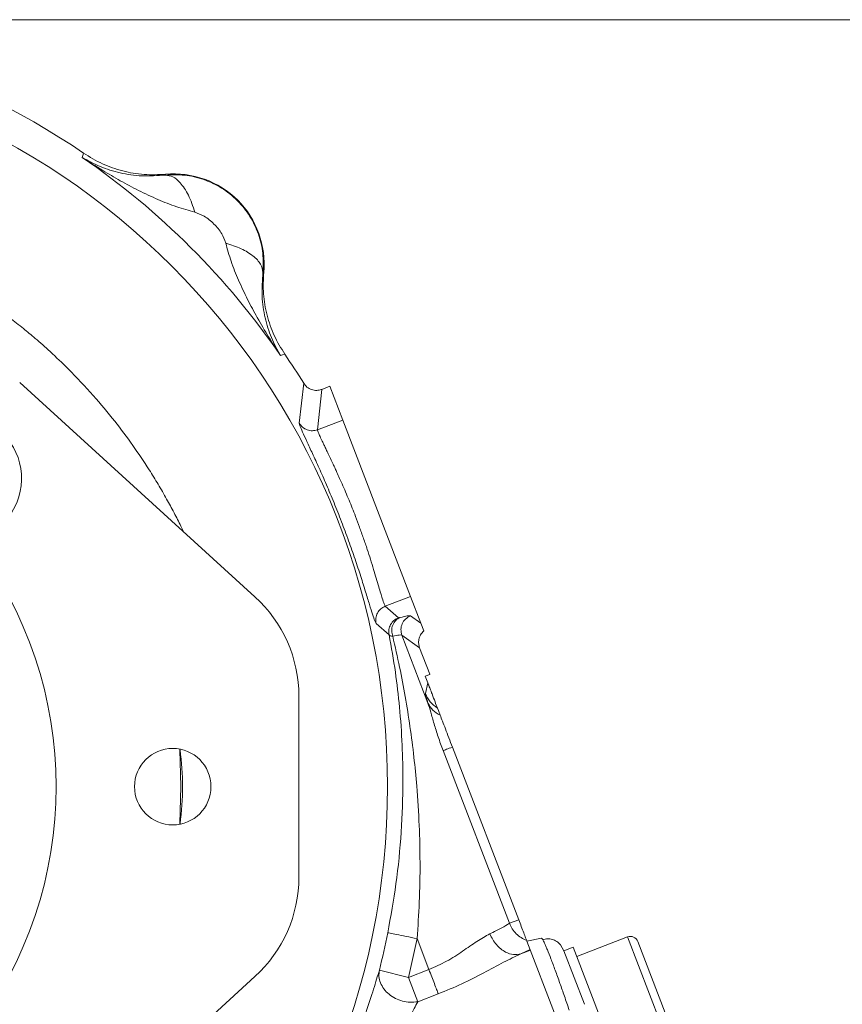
# Model space of a CAD drawing. Header units: inches. Extents: x 0.3 to 33.9, y 0.2 to 21.7.
# Tile 9 of 26: x 8.1 to 11.4, y 9.6 to 13.5. Entities that reach past the tile are written whole.
import ezdxf

# ---------------------------------------------------------------- set-up
doc = ezdxf.new("R2010")
doc.units = ezdxf.units.IN
doc.header["$MEASUREMENT"] = 0
doc.layers.add('SLD-0', color=7, linetype='Continuous', lineweight=15)
doc.styles.add('SLDTEXTSTYLE0', font='TXT', dxfattribs={"width": 0.75})
doc.dimstyles.new('SLDDIMSTYLE0', dxfattribs={"dimtxt": 0.25, "dimasz": 0.13, "dimexe": 0, "dimexo": 0.0625, "dimgap": 0.0625, "dimtad": 0, "dimtih": 1, "dimtoh": 1, "dimdec": 4, "dimrnd": 1e-09, "dimzin": 12, "dimdsep": 46, "dimtxsty": 'SLDTEXTSTYLE0', "dimsah": 1, "dimcen": 0.09, "dimadec": 0, "dimazin": 3, "dimtfac": 1, "dimtdec": 4, "dimtofl": 0, "dimtmove": 0, "dimatfit": 3, "dimfxl": 1, "dimfrac": 2, "dimtolj": 1, "dimtzin": 12, "dimarcsym": 0})
doc.dimstyles.new('SLDDIMSTYLE1', dxfattribs={"dimtxt": 0.25, "dimasz": 0.13, "dimexe": 0, "dimexo": 0.0625, "dimgap": 0.0625, "dimtad": 0, "dimtih": 1, "dimtoh": 1, "dimdec": 4, "dimrnd": 1e-09, "dimzin": 4, "dimdsep": 46, "dimtxsty": 'SLDTEXTSTYLE0', "dimsah": 1, "dimcen": 0.09, "dimadec": 0, "dimazin": 1, "dimtfac": 1, "dimtdec": 4, "dimtofl": 0, "dimtmove": 0, "dimatfit": 3, "dimfxl": 1, "dimfrac": 2, "dimtolj": 1, "dimtzin": 12, "dimarcsym": 0})

# ---------------------------------------------------------------- blocks, each defined once
blk = doc.blocks.new('*D10')
at = {"layer": 'SLD-0'}
for p, q in [((6.6938, 13.5153), (15.798, 13.5153)), ((15.673, 13.5153), (15.673, 9.6539)), ((15.1939, 9.2798), (15.1432, 9.2798)), ((15.1432, 9.2798), (15.1432, 8.883)), ((16.1521, 9.2798), (16.2029, 9.2798)), ((16.2029, 9.2798), (16.2029, 8.883)), ((15.1432, 8.883), (15.1939, 8.883)), ((16.2029, 8.883), (16.1521, 8.883)), ((15.673, 4.9707), (15.673, 8.8322)), ((7.9438, 4.9707), (15.798, 4.9707))]:
    blk.add_line(p, q, dxfattribs=at)
for points in [[(15.673, 13.5153), (15.653, 13.3853), (15.693, 13.3853)], [(15.673, 4.9707), (15.693, 5.1007), (15.653, 5.1007)]]:
    blk.add_solid(points, dxfattribs=at)
at = {"layer": 'SLD-0', "char_height": 0.25, "attachment_point": 1, "style": 'SLDTEXTSTYLE0'}
for s, insert in [('8.54', (15.2482, 9.6529, 0.0039)), ('217.0', (15.2574, 9.2052, 0.0039))]:
    blk.add_mtext(s, dxfattribs=dict(at, insert=insert))
blk = doc.blocks.new('*D11')
at = {"layer": 'SLD-0'}
for p, q in [((6.6938, 13.5153), (13.9083, 13.5153)), ((13.7833, 13.5153), (13.7833, 10.2739)), ((13.3042, 9.8998), (13.2534, 9.8998)), ((13.2534, 9.8998), (13.2534, 9.503)), ((14.2624, 9.8998), (14.3132, 9.8998)), ((14.3132, 9.8998), (14.3132, 9.503)), ((13.2534, 9.503), (13.3042, 9.503)), ((14.3132, 9.503), (14.2624, 9.503)), ((13.7833, 6.2107), (13.7833, 9.4522)), ((11.003, 6.2107), (13.9083, 6.2107))]:
    blk.add_line(p, q, dxfattribs=at)
for points in [[(13.7833, 13.5153), (13.7633, 13.3853), (13.8033, 13.3853)], [(13.7833, 6.2107), (13.8033, 6.3407), (13.7633, 6.3407)]]:
    blk.add_solid(points, dxfattribs=at)
at = {"layer": 'SLD-0', "char_height": 0.25, "attachment_point": 1, "style": 'SLDTEXTSTYLE0'}
for s, insert in [('7.30', (13.3584, 10.2729, 0.0039)), ('185.5', (13.3677, 9.8252, 0.0039))]:
    blk.add_mtext(s, dxfattribs=dict(at, insert=insert))

msp = doc.modelspace()

# ---------------------------------------------------------------- linework, layer by layer
at = {"color": 7, "linetype": 'Continuous', "lineweight": 15}
for p, q in [((8.3749, 12.96202), (8.37747, 12.97047)), ((8.37747, 12.97047), (8.38015, 12.97922)), ((8.70887, 12.89129), (8.70905, 12.89447)), ((9.10292, 12.5006), (9.09974, 12.50042)), ((9.17892, 12.16902), (9.17048, 12.16645)), ((9.18767, 12.1717), (9.17892, 12.16902)), ((9.06779, 11.19789), (8.12353, 12.05865)), ((9.26342, 12.05516), (9.24532, 11.89534)), ((9.33588, 12.03069), (9.31908, 11.86875)), ((9.36853, 12.04323), (9.33597, 12.03073)), ((9.36853, 12.04323), (9.42055, 11.9077)), ((9.42055, 11.9077), (9.31908, 11.86875)), ((9.42055, 11.9077), (9.69254, 11.19916)), ((9.69254, 11.19916), (9.59107, 11.1602)), ((9.69254, 11.19916), (9.73384, 11.09155)), ((9.59107, 11.1602), (9.64359, 11.11362)), ((9.69214, 11.1211), (9.73384, 11.09155)), ((9.55404, 11.09109), (9.60633, 11.04558)), ((9.73384, 11.09155), (9.74579, 11.06043)), ((9.65763, 11.04368), (9.7623, 10.77102)), ((9.72871, 10.99331), (9.65763, 11.04368)), ((9.7695, 10.88705), (9.72872, 10.99329)), ((9.75139, 10.87842), (9.76909, 10.88522)), ((9.76158, 10.85186), (9.75139, 10.87842)), ((9.76909, 10.88522), (9.7695, 10.88705)), ((9.76909, 10.88522), (9.77007, 10.88559)), ((9.77007, 10.88559), (9.7695, 10.88705)), ((9.76158, 10.85186), (9.75204, 10.80942)), ((9.24413, 10.07209), (9.24413, 10.79856)), ((9.82297, 10.57993), (10.08911, 9.88662)), ((9.86045, 10.59431), (10.12658, 9.901)), ((10.12658, 9.901), (10.08911, 9.88662)), ((9.68353, 9.66938), (9.71859, 9.82516)), ((9.71859, 9.82516), (9.76621, 9.70112)), ((10.15964, 9.81487), (10.21835, 9.82629)), ((10.15964, 9.81487), (10.27046, 9.52618)), ((10.56343, 9.83171), (10.35991, 9.75358)), ((10.71443, 9.52762), (10.60477, 9.8133)), ((10.17261, 9.78111), (10.13539, 9.76399)), ((10.17355, 9.77864), (10.13539, 9.76399)), ((10.29422, 9.79983), (10.30826, 9.77652)), ((10.34558, 9.79093), (10.30823, 9.77659)), ((10.30823, 9.77659), (10.39088, 9.56129)), ((10.34558, 9.79093), (10.48068, 9.43896)), ((9.68353, 9.66938), (9.56724, 9.69868)), ((9.76621, 9.70112), (9.68353, 9.66938)), ((8.12353, 8.812), (9.06779, 9.67275)), ((9.68353, 9.66938), (9.7211, 9.5715)), ((9.80378, 9.60324), (9.7211, 9.5715))]:
    msp.add_line(p, q, dxfattribs=at)
at = {"color": 8, "linetype": 'Continuous', "lineweight": 15}
msp.add_line((10.69603, 9.48628), (10.56343, 9.83171), dxfattribs=at)
at = {"color": 7, "linetype": 'Continuous', "lineweight": 15, "flags": 128}
for points in [[(8.76557, 10.58628), (8.76576, 10.58371), (8.77094, 10.43532)], [(8.77094, 10.43532), (8.76576, 10.28694), (8.76557, 10.28436)]]:
    msp.add_lwpolyline(points, dxfattribs=at)
at = {"color": 7, "linetype": 'Continuous', "lineweight": 15}
for centre, radius in [((6.64377, 10.43532), 2.95632), ((8.73777, 10.43532), 0.1535)]:
    msp.add_circle(centre, radius, dxfattribs=at)
for centre, radius, start, end in [((6.64377, 10.43532), 3.08, 55.68388, 124.31612), ((6.64377, 10.43532), 3.06284, 34.41629, 55.58371), ((8.74317, 12.53472), 0.36137, 354.58105, 95.41895), ((6.64377, 10.43532), 3.08, 31.73069, 34.31612), ((7.88121, 11.67276), 0.25, 281.70658, 168.29342), ((6.64377, 10.43532), 1.62625, 322.38273, 37.61727), ((8.70377, 10.79856), 0.54035, 0, 47.64894), ((8.70377, 10.07209), 0.54035, 312.35106, 0), ((6.64377, 10.43532), 3.01484, 345.8573, 348.77616), ((10.5749, 9.80183), 0.032, 21, 111)]:
    msp.add_arc(centre, radius, start, end, dxfattribs=at)
for points, knots in [([(8.70905, 12.89447), (8.68015, 12.89319), (8.62237, 12.89062), (8.53664, 12.90593), (8.45418, 12.93395), (8.40483, 12.96413), (8.38015, 12.97922)], [0, 0, 0, 0, 0.2499993, 0.4999913, 0.7499876, 1, 1, 1, 1]), ([(8.3749, 12.96202), (8.39837, 12.94902), (8.44511, 12.92312), (8.52489, 12.89879), (8.6105, 12.88472), (8.67653, 12.88913), (8.70887, 12.89129)], [0, 0, 0, 0, 0.2579562, 0.5135151, 0.7617742, 1, 1, 1, 1]), ([(8.82683, 12.74195), (8.80226, 12.74884), (8.75135, 12.76311), (8.67617, 12.79352), (8.60081, 12.82891), (8.52714, 12.86832), (8.45185, 12.91216), (8.40196, 12.94449), (8.3749, 12.96202)], [0, 0, 0, 0, 0.1486337, 0.3078781, 0.478548, 0.6434014, 0.8065594, 1, 1, 1, 1]), ([(8.70887, 12.89129), (8.73453, 12.89229), (8.78622, 12.89429), (8.86327, 12.87577), (8.93569, 12.84135), (8.99925, 12.79071), (9.04985, 12.72715), (9.08423, 12.65478), (9.10274, 12.57776), (9.10074, 12.52608), (9.09974, 12.50042)], [0, 0, 0, 0, 0.1223507, 0.2463931, 0.3722762, 0.5001396, 0.6278589, 0.7536475, 0.8776449, 1, 1, 1, 1]), ([(8.82683, 12.74195), (8.81867, 12.76587), (8.80236, 12.8137), (8.77022, 12.86039), (8.73826, 12.88726), (8.71867, 12.88995), (8.70887, 12.89129)], [0, 0, 0, 0, 0.2797931, 0.5595852, 0.7797936, 1, 1, 1, 1]), ([(8.9504, 12.61838), (8.94567, 12.63113), (8.93527, 12.65918), (8.9043, 12.69583), (8.86764, 12.7268), (8.83958, 12.73721), (8.82683, 12.74195)], [0, 0, 0, 0, 0.2272266, 0.499835, 0.7727344, 1, 1, 1, 1]), ([(9.17048, 12.16645), (9.15427, 12.19141), (9.12191, 12.24128), (9.07795, 12.31649), (9.03736, 12.39236), (9.00197, 12.46772), (8.97156, 12.5429), (8.95729, 12.59381), (8.9504, 12.61838)], [0, 0, 0, 0, 0.17854624, 0.35659563, 0.52145211, 0.69211894, 0.85136518, 1, 1, 1, 1]), ([(8.9504, 12.61838), (8.97186, 12.61119), (9.01477, 12.5968), (9.06255, 12.56695), (9.09442, 12.53389), (9.09797, 12.51158), (9.09974, 12.50042)], [0, 0, 0, 0, 0.2500078, 0.5000123, 0.7500037, 1, 1, 1, 1]), ([(9.09974, 12.50042), (9.09758, 12.46808), (9.09317, 12.40205), (9.10724, 12.31644), (9.13157, 12.23666), (9.15747, 12.18992), (9.17048, 12.16645)], [0, 0, 0, 0, 0.23822578, 0.48648494, 0.7420438, 1, 1, 1, 1]), ([(9.10292, 12.5006), (9.10164, 12.4717), (9.09907, 12.41392), (9.11439, 12.32818), (9.1424, 12.24572), (9.17258, 12.19637), (9.18767, 12.1717)], [0, 0, 0, 0, 0.2499992, 0.4999913, 0.7499877, 1, 1, 1, 1]), ([(9.33588, 12.03069), (9.33523, 12.03045), (9.32877, 12.02807), (9.31492, 12.02565), (9.29468, 12.02882), (9.27588, 12.03881), (9.26747, 12.04984), (9.26342, 12.05516)], [0, 0, 0, 0, 0.0254387, 0.2504297, 0.5005136, 0.7591464, 1, 1, 1, 1]), ([(9.33588, 12.03069), (9.3359, 12.0307), (9.33593, 12.03071), (9.33596, 12.03072), (9.33597, 12.03073)], [0, 0, 0, 0, 0.5000003, 1, 1, 1, 1]), ([(9.24532, 11.89534), (9.24586, 11.89241), (9.24694, 11.88654), (9.25802, 11.86082), (9.27529, 11.8234), (9.29815, 11.77444), (9.32512, 11.71555), (9.35472, 11.6485), (9.38529, 11.57567), (9.41549, 11.49944), (9.44405, 11.42261), (9.47008, 11.34798), (9.49295, 11.2784), (9.51234, 11.2165), (9.52814, 11.16472), (9.54037, 11.12528), (9.54935, 11.09875), (9.55248, 11.09364), (9.55404, 11.09109)], [0, 0, 0, 0, 0.0630885, 0.1260566, 0.1887982, 0.2513914, 0.3137667, 0.3759651, 0.437981, 0.499883, 0.5618092, 0.6237661, 0.6860005, 0.7483829, 0.8109525, 0.8738735, 0.9368269, 1, 1, 1, 1]), ([(9.31908, 11.86875), (9.31216, 11.8669), (9.29832, 11.86319), (9.27686, 11.86728), (9.25774, 11.87782), (9.24946, 11.8895), (9.24532, 11.89534)], [0, 0, 0, 0, 0.2500071, 0.5000028, 0.7500088, 1, 1, 1, 1]), ([(9.31908, 11.86875), (9.3192, 11.86734), (9.31944, 11.86447), (9.32366, 11.85355), (9.3297, 11.83992), (9.33649, 11.8254), (9.34273, 11.81229), (9.3498, 11.79756), (9.35787, 11.78077), (9.36833, 11.7589), (9.37926, 11.73567), (9.38942, 11.71385), (9.3981, 11.69491), (9.40736, 11.67439), (9.42351, 11.63793), (9.44505, 11.58725), (9.46856, 11.52825), (9.48772, 11.47704), (9.50367, 11.43242), (9.51845, 11.38894), (9.53209, 11.34684), (9.5442, 11.30794), (9.55537, 11.27069), (9.56487, 11.23822), (9.5727, 11.21169), (9.58015, 11.18702), (9.58686, 11.16671), (9.58969, 11.16234), (9.59107, 11.1602)], [0, 0, 0, 0, 0.0403206, 0.08195736, 0.12492626, 0.14861313, 0.17402205, 0.19782538, 0.22180995, 0.24990017, 0.28827904, 0.30884051, 0.32625643, 0.35194099, 0.37501861, 0.43947701, 0.49993249, 0.53988369, 0.58154216, 0.62491612, 0.6650157, 0.70834985, 0.75003756, 0.79622523, 0.83791563, 0.87511106, 0.93900658, 1, 1, 1, 1]), ([(9.59107, 11.1602), (9.58468, 11.15695), (9.57191, 11.15045), (9.55871, 11.13305), (9.55155, 11.11242), (9.55321, 11.0982), (9.55404, 11.09109)], [0, 0, 0, 0, 0.250008, 0.499996, 0.7500073, 1, 1, 1, 1]), ([(9.60633, 11.04558), (9.60563, 11.05261), (9.60423, 11.06668), (9.61152, 11.08694), (9.62467, 11.10402), (9.63728, 11.11042), (9.64359, 11.11362)], [0, 0, 0, 0, 0.2499931, 0.5000039, 0.7499924, 1, 1, 1, 1]), ([(9.65002, 11.1146), (9.64385, 11.11111), (9.6315, 11.10412), (9.61989, 11.08476), (9.61515, 11.06191), (9.61893, 11.04677), (9.62082, 11.0392)], [0, 0, 0, 0, 0.2500096, 0.5000035, 0.7500121, 1, 1, 1, 1]), ([(9.65002, 11.1146), (9.6483, 11.11418), (9.64487, 11.11334), (9.64401, 11.11353), (9.64359, 11.11362)], [0, 0, 0, 0, 0.50172036, 1, 1, 1, 1]), ([(9.65002, 11.1146), (9.6611, 11.1173), (9.68327, 11.12271), (9.68918, 11.12164), (9.69214, 11.1211)], [0, 0, 0, 0, 0.4999685, 1, 1, 1, 1]), ([(9.60096, 9.8485), (9.61273, 9.91402), (9.63699, 10.04899), (9.65671, 10.25289), (9.66323, 10.43856), (9.65961, 10.60562), (9.64932, 10.75146), (9.63225, 10.8995), (9.61523, 10.99544), (9.60633, 11.04558)], [0, 0, 0, 0, 0.1604667, 0.3305967, 0.4990379, 0.6198561, 0.7490678, 0.8688527, 1, 1, 1, 1]), ([(9.62082, 11.0392), (9.61711, 11.03982), (9.60969, 11.04106), (9.60745, 11.04407), (9.60633, 11.04558)], [0, 0, 0, 0, 0.4988319, 1, 1, 1, 1]), ([(9.65763, 11.04368), (9.655, 11.04434), (9.64974, 11.04566), (9.63046, 11.04136), (9.62082, 11.0392)], [0, 0, 0, 0, 0.5000421, 1, 1, 1, 1]), ([(9.62082, 11.0392), (9.63029, 10.99788), (9.64864, 10.91774), (9.67148, 10.79681), (9.6908, 10.6764), (9.7062, 10.55656), (9.71917, 10.42401), (9.72797, 10.28325), (9.73135, 10.12749), (9.7289, 9.976), (9.72191, 9.8738), (9.71859, 9.82516)], [0, 0, 0, 0, 0.1059517, 0.2054244, 0.3063105, 0.4084395, 0.503873, 0.6338606, 0.753374, 0.8826345, 1, 1, 1, 1]), ([(9.74579, 11.06043), (9.74101, 11.05545), (9.73177, 11.04584), (9.72521, 11.02744), (9.72393, 11.00949), (9.72716, 10.99855), (9.72871, 10.99331)], [0, 0, 0, 0, 0.2785179, 0.5380201, 0.7785091, 1, 1, 1, 1]), ([(9.76158, 10.85186), (9.76173, 10.85148), (9.76204, 10.85068), (9.76268, 10.84901), (9.76397, 10.84564), (9.76672, 10.83847), (9.7727, 10.82291), (9.78624, 10.78763), (9.7941, 10.76715), (9.80032, 10.75094)], [0, 0, 0, 0, 0.0017499, 0.003655, 0.0082924, 0.0222015, 0.0717818, 0.264741, 1, 1, 1, 1]), ([(9.75204, 10.80942), (9.75227, 10.80675), (9.75272, 10.80141), (9.75911, 10.78115), (9.7623, 10.77102)], [0, 0, 0, 0, 0.50002382, 1, 1, 1, 1]), ([(9.7623, 10.77102), (9.76596, 10.75922), (9.77353, 10.73489), (9.78674, 10.68743), (9.80278, 10.63488), (9.81619, 10.5984), (9.82297, 10.57993)], [0, 0, 0, 0, 0.2314252, 0.4773771, 0.7354573, 1, 1, 1, 1]), ([(9.81134, 10.72224), (9.80049, 10.72831), (9.7788, 10.74046), (9.7678, 10.76083), (9.7623, 10.77102)], [0, 0, 0, 0, 0.49999, 1, 1, 1, 1]), ([(9.80032, 10.75094), (9.8012, 10.74866), (9.80295, 10.7441), (9.80854, 10.72953), (9.81134, 10.72224)], [0, 0, 0, 0, 0.5000105, 1, 1, 1, 1]), ([(9.81134, 10.72224), (9.8143, 10.71452), (9.82026, 10.69899), (9.83682, 10.65586), (9.85087, 10.61925), (9.86045, 10.59431)], [0, 0, 0, 0, 0.2400646, 0.4826082, 1, 1, 1, 1]), ([(10.08911, 9.88662), (10.07995, 9.88074), (10.06292, 9.8698), (10.02685, 9.85235), (10.01017, 9.84428)], [0, 0, 0, 0, 0.5377652, 1, 1, 1, 1]), ([(10.15869, 9.81737), (10.15094, 9.82093), (10.13571, 9.82792), (10.11619, 9.84423), (10.09986, 9.86364), (10.09269, 9.87896), (10.08911, 9.88662)], [0, 0, 0, 0, 0.2543825, 0.499996, 0.7501601, 1, 1, 1, 1]), ([(10.12658, 9.901), (10.13011, 9.89182), (10.13735, 9.87296), (10.14713, 9.84748), (10.1549, 9.82722), (10.15745, 9.8206), (10.15869, 9.81737)], [0, 0, 0, 0, 0.2432216, 0.5, 0.7567784, 1, 1, 1, 1]), ([(10.01017, 9.84428), (9.9934, 9.83485), (9.95979, 9.81595), (9.90238, 9.77449), (9.83872, 9.73296), (9.79032, 9.71171), (9.76621, 9.70112)], [0, 0, 0, 0, 0.2499594, 0.5010574, 0.7514171, 1, 1, 1, 1]), ([(10.01017, 9.84428), (10.01824, 9.82896), (10.03436, 9.7983), (10.07036, 9.77042), (10.1056, 9.75838), (10.12546, 9.76212), (10.13539, 9.76399)], [0, 0, 0, 0, 0.2796397, 0.5592818, 0.7796404, 1, 1, 1, 1]), ([(10.21835, 9.82629), (10.21926, 9.82627), (10.22025, 9.82626), (10.22305, 9.82067), (10.22324, 9.82027)], [0, 0, 0, 0, 0.92933127, 1, 1, 1, 1]), ([(10.29433, 9.79984), (10.28942, 9.80472), (10.27953, 9.81452), (10.26134, 9.82244), (10.2421, 9.8253), (10.22946, 9.82219), (10.22313, 9.82063)], [0, 0, 0, 0, 0.2467404, 0.4963026, 0.7478176, 1, 1, 1, 1]), ([(10.13539, 9.76399), (10.11238, 9.75308), (10.06494, 9.73059), (9.98551, 9.68691), (9.89845, 9.64217), (9.83561, 9.61633), (9.80378, 9.60324)], [0, 0, 0, 0, 0.232024, 0.4782791, 0.7357686, 1, 1, 1, 1]), ([(9.56724, 9.69868), (9.55994, 9.67464), (9.54544, 9.62682), (9.51416, 9.52844), (9.47784, 9.4233), (9.44976, 9.35134), (9.43573, 9.31537)], [0, 0, 0, 0, 0.2526243, 0.5023885, 0.7513072, 1, 1, 1, 1]), ([(9.7211, 9.5715), (9.71093, 9.57032), (9.69101, 9.56802), (9.65999, 9.57313), (9.63088, 9.5841), (9.60506, 9.60099), (9.58446, 9.62247), (9.57068, 9.64704), (9.5639, 9.67325), (9.56613, 9.69021), (9.56724, 9.69868)], [0, 0, 0, 0, 0.1276179, 0.2500215, 0.3747448, 0.5000092, 0.6250099, 0.7499989, 0.8750016, 1, 1, 1, 1]), ([(9.7211, 9.5715), (9.71647, 9.56281), (9.70686, 9.54474), (9.68958, 9.51235), (9.66993, 9.47626), (9.64097, 9.42441), (9.60041, 9.35473), (9.56498, 9.29897), (9.54704, 9.27072)], [0, 0, 0, 0, 0.1128709, 0.2345081, 0.3527033, 0.4808965, 0.737077, 1, 1, 1, 1])]:
    msp.add_open_spline(points, degree=3, knots=knots, dxfattribs=at)
at = {"color": 8, "linetype": 'Continuous', "lineweight": 15}
for points, knots in [([(4.50796, 11.46061), (4.51346, 11.47289), (4.54254, 11.53773), (4.60546, 11.64751), (4.6744, 11.75544), (4.72444, 11.82579), (4.75276, 11.86407), (4.78299, 11.90323), (4.8152, 11.94319), (4.84947, 11.98386), (4.88588, 12.02513), (4.92451, 12.06691), (4.96868, 12.11242), (5.01499, 12.15753), (5.05958, 12.19855), (5.09457, 12.2293), (5.11938, 12.25039), (5.15495, 12.27995), (5.21033, 12.32386), (5.29757, 12.38736), (5.39724, 12.45253), (5.49934, 12.51183), (5.59056, 12.55921), (5.66698, 12.59515), (5.72376, 12.61971), (5.77054, 12.63879), (5.8176, 12.657), (5.87963, 12.67926), (5.96103, 12.70567), (6.05276, 12.73139), (6.16045, 12.75659), (6.27536, 12.7778), (6.39419, 12.79319), (6.49774, 12.80148), (6.57723, 12.80476), (6.63891, 12.80557), (6.6984, 12.80505), (6.77136, 12.80251), (6.85804, 12.79641), (6.9457, 12.78674), (7.0223, 12.7755), (7.08785, 12.76388), (7.15362, 12.75042), (7.22837, 12.73282), (7.31626, 12.70871), (7.40468, 12.68049), (7.48267, 12.65219), (7.56195, 12.62064), (7.65295, 12.58061), (7.76551, 12.52434), (7.8886, 12.45391), (7.996, 12.38317), (8.07981, 12.32153), (8.13653, 12.27686), (8.1905, 12.23183), (8.25086, 12.17829), (8.32982, 12.10264), (8.41706, 12.00988), (8.50308, 11.90682), (8.57764, 11.8071), (8.63487, 11.72201), (8.67952, 11.64961), (8.71274, 11.5922), (8.74305, 11.53604), (8.7656, 11.49229), (8.77767, 11.46658), (8.78113, 11.45921)], [0, 0, 0, 0, 0.00757785, 0.04001916, 0.07111537, 0.07970598, 0.08864513, 0.09793289, 0.10756928, 0.11755436, 0.12788819, 0.13857082, 0.14960232, 0.16360707, 0.17498194, 0.18372665, 0.18984096, 0.19332472, 0.20977932, 0.22964023, 0.25408715, 0.27682362, 0.2961183, 0.3119712, 0.32438227, 0.33095788, 0.34043182, 0.35280408, 0.36807464, 0.38862571, 0.40644832, 0.43035616, 0.45441474, 0.47391202, 0.48884772, 0.49922156, 0.50865497, 0.52235946, 0.54033495, 0.55758734, 0.57202585, 0.58393888, 0.5950827, 0.6098325, 0.62719205, 0.64640315, 0.66210126, 0.6739132, 0.69446371, 0.71808095, 0.74476542, 0.77429514, 0.79046582, 0.80335671, 0.81496094, 0.83004984, 0.84879773, 0.87653937, 0.90173071, 0.92437213, 0.94664962, 0.95946503, 0.97228064, 0.98400626, 0.99541016, 1, 1, 1, 1]), ([(8.76782, 10.58303), (8.77265, 10.53379), (8.78237, 10.43476), (8.77262, 10.33573), (8.76771, 10.28594)], [0, 0, 0, 0, 0.4971756, 1, 1, 1, 1]), ([(10.22324, 9.82027), (10.2253, 9.81643), (10.2286, 9.81026), (10.23526, 9.79516), (10.24346, 9.77559), (10.25564, 9.74473), (10.27278, 9.69904), (10.29119, 9.64792), (10.31031, 9.59335), (10.32279, 9.55645), (10.32916, 9.53759)], [0, 0, 0, 0, 0.1250238, 0.2006009, 0.2755977, 0.4237583, 0.5719225, 0.7222966, 0.8581113, 1, 1, 1, 1])]:
    msp.add_open_spline(points, degree=3, knots=knots, dxfattribs=at)
at = {"color": 7, "linetype": 'Continuous', "lineweight": 15}
for points in [[(9.65763, 11.04368), (9.65568, 11.05133), (9.65176, 11.06662), (9.65762, 11.09007), (9.67114, 11.11011), (9.68514, 11.11744), (9.69214, 11.1211)], [(9.80032, 10.75094), (9.7899, 10.75873), (9.76905, 10.77432), (9.75771, 10.79772), (9.75204, 10.80942)], [(9.86045, 10.59431), (9.85186, 10.59102), (9.8347, 10.58443), (9.82688, 10.58143), (9.82297, 10.57993)], [(9.60096, 9.8485), (9.60317, 9.84807), (9.6076, 9.84719), (9.635, 9.84175), (9.67335, 9.83414), (9.70351, 9.82815), (9.71859, 9.82516)], [(9.80378, 9.60324), (9.80167, 9.60873), (9.79745, 9.61972), (9.78822, 9.64376), (9.77764, 9.67133), (9.77002, 9.69119), (9.76621, 9.70112)]]:
    msp.add_open_spline(points, degree=3, dxfattribs=at)

# ---------------------------------------------------------------- dimensions: what is measured, and where the dimension line sits
at = {"layer": 'SLD-0'}
for base, p1, p2, dimstyle, picture, middle in [((15.67304, 13.51532), (7.89377, 4.97072), (6.64377, 13.51532), 'SLDDIMSTYLE0', '*D10', (15.67304, 9.24302)), ((13.78328, 6.21072), (6.64377, 13.51532), (10.95298, 6.21072), 'SLDDIMSTYLE1', '*D11', (13.78328, 9.86302))]:
    dim = msp.add_linear_dim(base=base, p1=p1, p2=p2, angle=90, dimstyle=dimstyle, dxfattribs=at)
    dim.commit()
    dim.dimension.update_dxf_attribs({"geometry": picture, "text_midpoint": middle, "dimtype": 160})

doc.saveas('drawing.dxf')
